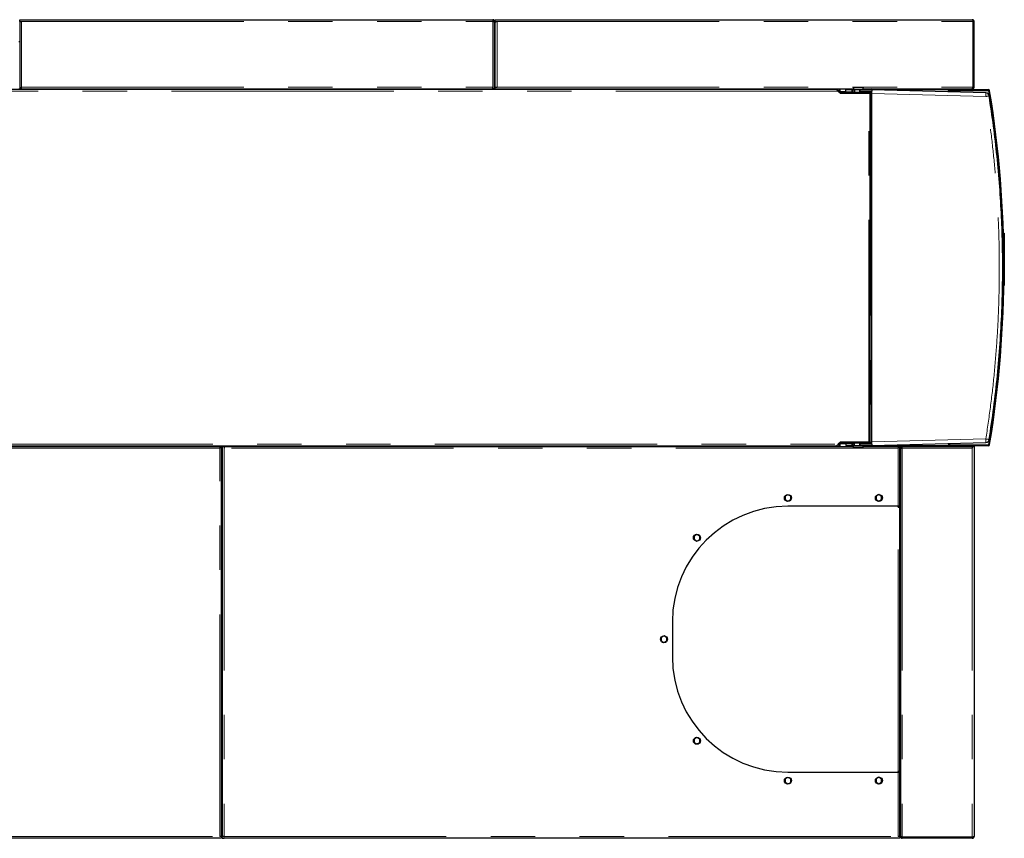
# Model space of a CAD drawing. Header units: millimetres. Extents: x 32 to 243, y 85 to 168.
# Tile 55 of 68: x 171 to 200, y 145 to 168. Entities that reach past the tile are written whole.
import ezdxf

# ---------------------------------------------------------------- set-up
doc = ezdxf.new("R2010")
doc.units = ezdxf.units.MM
doc.linetypes.add('PHANTOM', pattern=[12.7, 6.35, -1.27, 1.27, -1.27, 1.27, -1.27])

msp = doc.modelspace()

# ---------------------------------------------------------------- linework, layer by layer
at = {"color": 7, "linetype": 'Continuous', "lineweight": 25}
for p, q in [((171.391, 168.158), (171.391, 168.208)), ((171.391, 168.208), (171.441, 168.208)), ((171.391, 168.158), (171.441, 168.158)), ((171.391, 168.158), (171.391, 168.144)), ((171.391, 168.144), (171.391, 166.228)), ((171.416, 168.153), (171.416, 168.158)), ((171.441, 168.208), (184.911, 168.208)), ((184.911, 168.208), (184.911, 168.158)), ((184.961, 168.158), (184.936, 168.158)), ((184.936, 168.158), (184.936, 168.153)), ((184.961, 168.144), (184.961, 168.158)), ((184.961, 166.228), (184.961, 168.144)), ((184.981, 168.208), (185.031, 168.208)), ((184.981, 168.158), (184.981, 168.208)), ((184.981, 168.158), (185.031, 168.158)), ((184.981, 168.158), (184.981, 168.144)), ((184.981, 166.278), (184.981, 168.144)), ((185.006, 168.158), (185.006, 168.153)), ((185.031, 168.208), (198.611, 168.208)), ((198.629, 168.158), (198.629, 166.278)), ((198.661, 168.158), (198.636, 168.158)), ((198.636, 168.158), (198.636, 166.278)), ((198.661, 166.278), (198.661, 168.158)), ((184.981, 167.891), (184.96, 167.897)), ((184.961, 167.9), (184.961, 167.901)), ((184.973, 167.898), (184.972, 167.894)), ((171.391, 167.574), (171.371, 167.574)), ((184.981, 167.574), (184.961, 167.574)), ((184.978, 167.589), (184.98, 167.586)), ((184.981, 167.585), (184.98, 167.586)), ((171.441, 166.228), (171.441, 166.278)), ((184.911, 166.228), (184.911, 166.278)), ((184.981, 166.228), (184.981, 166.278)), ((184.981, 166.278), (185.031, 166.278)), ((198.636, 166.278), (198.661, 166.278)), ((194.733, 166.208), (157.826, 166.208)), ((171.371, 166.228), (171.391, 166.228)), ((171.441, 166.228), (171.391, 166.228)), ((171.441, 166.228), (184.911, 166.228)), ((172.787, 166.228), (172.787, 166.208)), ((172.839, 166.228), (172.839, 166.208)), ((172.943, 166.228), (172.943, 166.208)), ((172.995, 166.228), (172.995, 166.208)), ((182.787, 166.228), (182.787, 166.208)), ((182.839, 166.228), (182.839, 166.208)), ((182.943, 166.228), (182.943, 166.208)), ((182.995, 166.228), (182.995, 166.208)), ((184.961, 166.228), (184.911, 166.228)), ((184.961, 166.228), (184.981, 166.228)), ((184.981, 166.228), (195.215, 166.228)), ((186.057, 166.228), (186.057, 166.208)), ((186.109, 166.228), (186.109, 166.208)), ((186.213, 166.228), (186.213, 166.208)), ((186.265, 166.228), (186.265, 166.208)), ((194.057, 166.228), (194.057, 166.208)), ((194.109, 166.228), (194.109, 166.208)), ((194.213, 166.228), (194.213, 166.208)), ((194.265, 166.228), (194.265, 166.208)), ((194.627, 166.208), (194.627, 166.228)), ((194.819, 166.134), (194.758, 166.195)), ((194.778, 166.163), (194.846, 166.103)), ((194.801, 166.228), (194.801, 166.152)), ((194.815, 166.13), (194.819, 166.134)), ((194.836, 166.152), (194.836, 166.228)), ((194.836, 166.152), (194.836, 166.127)), ((194.836, 166.112), (194.836, 166.127)), ((194.852, 166.127), (194.836, 166.127)), ((194.852, 166.107), (194.842, 166.107)), ((194.846, 166.103), (195.652, 166.103)), ((194.852, 166.107), (194.852, 166.127)), ((195.682, 166.127), (194.852, 166.127)), ((195.682, 166.107), (194.852, 166.107)), ((195.001, 166.138), (195.001, 166.198)), ((195.181, 166.198), (195.001, 166.198)), ((195.181, 166.138), (195.001, 166.138)), ((195.181, 166.138), (195.181, 166.198)), ((195.181, 166.198), (195.19, 166.198)), ((195.19, 166.138), (195.181, 166.138)), ((195.19, 166.198), (195.19, 166.138)), ((195.197, 166.198), (195.19, 166.198)), ((195.19, 166.138), (195.197, 166.138)), ((195.197, 166.138), (195.197, 166.198)), ((195.197, 166.198), (195.244, 166.198)), ((195.244, 166.138), (195.197, 166.138)), ((195.215, 166.263), (195.22, 166.267)), ((195.494, 166.263), (195.215, 166.263)), ((195.215, 166.263), (195.215, 166.237)), ((195.215, 166.237), (195.215, 166.211)), ((195.215, 166.237), (195.215, 166.237)), ((195.215, 166.211), (195.219, 166.207)), ((195.215, 166.211), (195.495, 166.211)), ((195.491, 166.207), (195.219, 166.207)), ((195.22, 166.267), (195.49, 166.267)), ((195.244, 166.198), (195.244, 166.138)), ((195.244, 166.198), (195.245, 166.198)), ((195.245, 166.138), (195.244, 166.138)), ((195.245, 166.207), (195.245, 166.131)), ((195.245, 166.131), (195.249, 166.127)), ((195.245, 166.131), (195.465, 166.131)), ((195.355, 166.103), (195.355, 166.107)), ((195.407, 166.198), (195.401, 166.192)), ((195.405, 166.183), (195.401, 166.192)), ((195.401, 166.138), (195.401, 166.192)), ((195.401, 166.138), (195.405, 166.138)), ((195.405, 166.165), (195.405, 166.183)), ((195.405, 166.165), (195.741, 166.165)), ((195.405, 166.138), (195.405, 166.165)), ((195.741, 166.138), (195.405, 166.138)), ((195.741, 166.198), (195.407, 166.198)), ((195.461, 166.127), (195.465, 166.131)), ((195.465, 166.198), (195.465, 166.207)), ((195.465, 166.131), (195.465, 166.138)), ((195.49, 166.267), (195.494, 166.263)), ((195.491, 166.207), (195.495, 166.211)), ((195.494, 166.237), (195.494, 166.263)), ((195.494, 166.237), (195.495, 166.237)), ((195.495, 166.211), (195.495, 166.237)), ((195.495, 166.228), (198.597, 166.228)), ((195.534, 166.107), (195.533, 166.103)), ((195.545, 166.107), (195.545, 166.103)), ((195.601, 166.103), (195.601, 166.107)), ((195.652, 166.103), (195.697, 166.103)), ((195.682, 166.228), (195.682, 166.198)), ((195.682, 166.127), (195.682, 166.138)), ((195.682, 166.107), (195.682, 166.127)), ((195.69, 166.138), (195.69, 166.103)), ((195.697, 156.133), (195.697, 166.103)), ((195.697, 166.098), (195.706, 166.098)), ((195.706, 166.138), (195.706, 166.098)), ((198.998, 166.113), (195.741, 166.198)), ((195.741, 166.098), (195.741, 166.165)), ((195.741, 156.138), (195.741, 166.098)), ((197.92, 166.198), (197.92, 166.188)), ((197.92, 166.188), (197.933, 166.188)), ((197.933, 166.225), (197.933, 166.228)), ((197.933, 166.188), (197.942, 166.188)), ((197.942, 166.188), (197.942, 166.168)), ((197.942, 166.14), (197.942, 166.168)), ((197.962, 166.168), (197.962, 166.14)), ((197.962, 166.14), (197.962, 166.158)), ((197.982, 166.208), (199.067, 166.208)), ((199.067, 166.188), (197.982, 166.188)), ((197.992, 166.188), (199.054, 166.188)), ((198.597, 166.228), (198.611, 166.228)), ((198.611, 166.228), (198.611, 166.24)), ((199.054, 166.188), (199.094, 166.148)), ((199.506, 162.088), (199.506, 162.108)), ((199.506, 162.108), (199.526, 162.108)), ((199.506, 162.088), (199.506, 161.91)), ((199.526, 162.108), (199.526, 162.088)), ((199.526, 162.088), (199.526, 160.628)), ((199.471, 161.845), (199.471, 161.872)), ((199.471, 160.364), (199.471, 160.459)), ((199.526, 160.608), (199.511, 160.608)), ((199.526, 160.628), (199.526, 160.608)), ((157.826, 156.028), (194.733, 156.028)), ((157.851, 156.008), (177.111, 156.008)), ((177.111, 156.008), (177.111, 155.958)), ((177.111, 156.008), (177.161, 156.008)), ((177.161, 144.872), (177.161, 156.008)), ((177.181, 156.008), (177.181, 144.872)), ((177.181, 156.008), (177.231, 156.008)), ((177.231, 156.008), (195.209, 156.008)), ((177.231, 156.008), (177.231, 155.958)), ((194.627, 156.008), (194.627, 156.028)), ((194.758, 156.041), (194.819, 156.101)), ((194.846, 156.133), (194.778, 156.073)), ((194.801, 156.084), (194.801, 156.008)), ((194.819, 156.101), (194.815, 156.105)), ((194.836, 156.109), (194.836, 156.124)), ((194.836, 156.109), (194.852, 156.109)), ((194.836, 156.109), (194.836, 156.084)), ((194.836, 156.008), (194.836, 156.084)), ((194.842, 156.129), (194.852, 156.129)), ((195.652, 156.133), (194.846, 156.133)), ((194.852, 156.129), (194.852, 156.109)), ((194.852, 156.129), (195.682, 156.129)), ((194.852, 156.109), (195.682, 156.109)), ((195.001, 156.098), (195.001, 156.038)), ((195.001, 156.098), (195.181, 156.098)), ((195.001, 156.038), (195.181, 156.038)), ((195.181, 156.038), (195.181, 156.098)), ((195.181, 156.098), (195.19, 156.098)), ((195.19, 156.038), (195.181, 156.038)), ((195.19, 156.098), (195.19, 156.038)), ((195.197, 156.098), (195.19, 156.098)), ((195.19, 156.038), (195.197, 156.038)), ((195.197, 156.038), (195.197, 156.098)), ((195.197, 156.098), (195.239, 156.098)), ((195.239, 156.038), (195.197, 156.038)), ((195.213, 156.029), (195.209, 156.025)), ((195.209, 156.025), (195.209, 155.999)), ((195.489, 156.025), (195.209, 156.025)), ((195.209, 155.999), (195.209, 155.973)), ((195.209, 155.999), (195.209, 155.999)), ((195.209, 155.973), (195.488, 155.973)), ((195.214, 155.969), (195.209, 155.973)), ((195.213, 156.029), (195.485, 156.029)), ((195.484, 155.969), (195.214, 155.969)), ((195.243, 156.109), (195.239, 156.105)), ((195.239, 156.105), (195.239, 156.029)), ((195.459, 156.105), (195.239, 156.105)), ((195.349, 156.133), (195.349, 156.129)), ((195.401, 156.043), (195.401, 156.098)), ((195.405, 156.098), (195.401, 156.098)), ((195.401, 156.043), (195.405, 156.053)), ((195.401, 156.043), (195.407, 156.038)), ((195.405, 156.071), (195.405, 156.098)), ((195.405, 156.098), (195.741, 156.098)), ((195.741, 156.071), (195.405, 156.071)), ((195.405, 156.053), (195.405, 156.071)), ((195.407, 156.038), (195.741, 156.038)), ((195.459, 156.105), (195.455, 156.109)), ((195.459, 156.098), (195.459, 156.105)), ((195.459, 156.029), (195.459, 156.038)), ((195.488, 155.973), (195.484, 155.969)), ((195.489, 156.025), (195.485, 156.029)), ((195.489, 155.999), (195.488, 155.999)), ((195.488, 155.973), (195.488, 155.999)), ((195.489, 155.999), (195.489, 156.025)), ((195.489, 156.008), (196.491, 156.008)), ((195.545, 156.129), (195.545, 156.133)), ((195.601, 156.129), (195.601, 156.133)), ((195.697, 156.133), (195.652, 156.133)), ((195.682, 156.129), (195.682, 156.109)), ((195.682, 156.098), (195.682, 156.109)), ((195.682, 156.038), (195.682, 156.008)), ((195.69, 156.133), (195.69, 156.098)), ((195.706, 156.138), (195.697, 156.138)), ((195.706, 156.138), (195.706, 156.098)), ((195.741, 156.071), (195.741, 156.138)), ((195.741, 156.038), (198.998, 156.123)), ((196.491, 156.008), (196.491, 155.958)), ((196.491, 156.008), (196.541, 156.008)), ((196.541, 154.298), (196.541, 156.008)), ((196.541, 156.008), (196.6, 156.008)), ((196.561, 155.969), (196.586, 155.969)), ((196.561, 155.969), (196.561, 144.859)), ((196.6, 156.008), (196.6, 155.983)), ((196.6, 156.008), (198.597, 156.008)), ((197.92, 156.048), (197.92, 156.038)), ((197.933, 156.048), (197.92, 156.048)), ((197.942, 156.048), (197.933, 156.048)), ((197.933, 156.008), (197.933, 156.011)), ((197.942, 156.068), (197.942, 156.095)), ((197.942, 156.068), (197.942, 156.048)), ((197.962, 156.078), (197.962, 156.096)), ((197.962, 156.096), (197.962, 156.068)), ((197.982, 156.048), (199.067, 156.048)), ((199.067, 156.028), (197.982, 156.028)), ((199.054, 156.048), (197.992, 156.048)), ((198.611, 156.008), (198.597, 156.008)), ((198.606, 155.983), (198.611, 155.983)), ((198.611, 156.008), (198.611, 155.958)), ((198.611, 156.008), (198.661, 156.008)), ((198.661, 156.008), (198.661, 155.958)), ((198.661, 155.958), (198.661, 144.858)), ((199.094, 156.088), (199.054, 156.048)), ((177.181, 155.588), (177.161, 155.588)), ((196.541, 155.708), (196.561, 155.708)), ((177.181, 155.508), (177.161, 155.508)), ((196.541, 155.212), (196.561, 155.212)), ((196.541, 155.16), (196.561, 155.16)), ((196.541, 155.056), (196.561, 155.056)), ((196.541, 155.004), (196.561, 155.004)), ((193.344, 154.629), (193.261, 154.587)), ((193.261, 154.587), (193.261, 154.492)), ((193.261, 154.492), (193.338, 154.447)), ((193.338, 154.447), (193.421, 154.488)), ((193.421, 154.584), (193.344, 154.629)), ((193.421, 154.488), (193.421, 154.584)), ((195.944, 154.632), (195.861, 154.584)), ((195.861, 154.584), (195.861, 154.495)), ((195.861, 154.495), (195.938, 154.444)), ((195.938, 154.444), (196.021, 154.492)), ((196.021, 154.581), (195.944, 154.632)), ((196.021, 154.492), (196.021, 154.581)), ((196.491, 154.298), (193.341, 154.298)), ((196.491, 154.278), (196.491, 154.298)), ((196.541, 154.298), (196.491, 154.298)), ((196.491, 154.278), (196.541, 154.278)), ((196.516, 154.278), (196.516, 154.298)), ((196.541, 146.718), (196.541, 154.278)), ((190.744, 153.494), (190.661, 153.446)), ((190.661, 153.446), (190.661, 153.357)), ((190.661, 153.357), (190.738, 153.306)), ((190.738, 153.306), (190.821, 153.354)), ((190.821, 153.443), (190.744, 153.494)), ((190.821, 153.354), (190.821, 153.443)), ((196.561, 151.335), (196.541, 151.335)), ((196.561, 151.295), (196.541, 151.295)), ((196.561, 151.255), (196.541, 151.255)), ((196.561, 151.235), (196.541, 151.235)), ((190.041, 150.998), (190.041, 149.998)), ((196.561, 150.875), (196.541, 150.875)), ((189.804, 150.592), (189.721, 150.544)), ((189.721, 150.544), (189.721, 150.455)), ((189.881, 150.541), (189.804, 150.592)), ((189.881, 150.452), (189.881, 150.541)), ((189.721, 150.455), (189.798, 150.404)), ((189.798, 150.404), (189.881, 150.452)), ((196.541, 150.115), (196.561, 150.115)), ((196.561, 150.075), (196.541, 150.075)), ((196.541, 149.315), (196.561, 149.315)), ((196.561, 149.275), (196.541, 149.275)), ((196.541, 148.515), (196.561, 148.515)), ((196.561, 148.475), (196.541, 148.475)), ((196.541, 147.715), (196.561, 147.715)), ((190.744, 147.686), (190.661, 147.645)), ((190.661, 147.645), (190.661, 147.549)), ((190.661, 147.549), (190.738, 147.505)), ((190.738, 147.505), (190.821, 147.546)), ((190.821, 147.642), (190.744, 147.686)), ((190.821, 147.546), (190.821, 147.642)), ((196.561, 147.675), (196.541, 147.675)), ((196.541, 146.915), (196.561, 146.915)), ((193.341, 146.698), (196.491, 146.698)), ((196.491, 146.698), (196.491, 146.718)), ((196.541, 146.718), (196.491, 146.718)), ((196.491, 146.698), (196.541, 146.698)), ((196.541, 144.872), (196.541, 146.698)), ((193.344, 146.549), (193.261, 146.507)), ((193.261, 146.507), (193.261, 146.412)), ((193.261, 146.412), (193.338, 146.367)), ((193.338, 146.367), (193.421, 146.408)), ((193.421, 146.504), (193.344, 146.549)), ((193.421, 146.408), (193.421, 146.504)), ((195.944, 146.552), (195.861, 146.504)), ((195.861, 146.504), (195.861, 146.415)), ((195.861, 146.415), (195.938, 146.364)), ((195.938, 146.364), (196.021, 146.412)), ((196.021, 146.501), (195.944, 146.552)), ((196.021, 146.412), (196.021, 146.501)), ((196.541, 146.555), (196.561, 146.555)), ((196.561, 146.535), (196.541, 146.535)), ((196.561, 146.495), (196.541, 146.495)), ((196.541, 146.475), (196.561, 146.475)), ((196.541, 146.435), (196.561, 146.435)), ((196.541, 146.328), (196.561, 146.328)), ((196.541, 146.208), (196.561, 146.208)), ((196.541, 146.112), (196.561, 146.112)), ((196.541, 146.06), (196.561, 146.06)), ((196.541, 145.956), (196.561, 145.956)), ((196.541, 145.904), (196.561, 145.904)), ((177.161, 145.587), (177.181, 145.587)), ((177.181, 145.448), (177.161, 145.448)), ((196.561, 145.448), (196.541, 145.448)), ((196.541, 145.232), (196.561, 145.232)), ((196.541, 145.18), (196.561, 145.18)), ((196.541, 145.076), (196.561, 145.076)), ((196.541, 145.024), (196.561, 145.024)), ((177.111, 144.808), (157.851, 144.808)), ((177.161, 144.858), (177.111, 144.858)), ((177.161, 144.808), (177.111, 144.808)), ((177.136, 144.858), (177.136, 144.863)), ((177.161, 144.858), (177.161, 144.872)), ((177.161, 144.858), (177.161, 144.808)), ((177.181, 144.872), (177.181, 144.858)), ((177.181, 144.808), (177.181, 144.858)), ((177.181, 144.858), (177.231, 144.858)), ((177.181, 144.808), (177.231, 144.808)), ((177.206, 144.863), (177.206, 144.858)), ((196.491, 144.808), (177.231, 144.808)), ((196.541, 144.858), (196.491, 144.858)), ((196.541, 144.808), (196.491, 144.808)), ((196.541, 144.858), (196.541, 144.872)), ((196.541, 144.858), (196.541, 144.808)), ((196.561, 144.858), (196.561, 144.859)), ((198.611, 144.84), (196.611, 144.84)), ((196.611, 144.833), (196.611, 144.808)), ((198.611, 144.833), (196.611, 144.833)), ((198.611, 144.808), (196.611, 144.808)), ((196.736, 144.833), (196.736, 144.84)), ((198.476, 144.833), (198.521, 144.84)), ((198.476, 144.833), (198.476, 144.84)), ((198.611, 144.833), (198.611, 144.84)), ((198.611, 144.808), (198.611, 144.833))]:
    msp.add_line(p, q, dxfattribs=at)
at = {"color": 8, "linetype": 'PHANTOM', "lineweight": 18}
for p, q in [((171.441, 168.158), (171.441, 166.278)), ((171.441, 168.158), (184.911, 168.158)), ((184.911, 166.278), (184.911, 168.158)), ((185.031, 168.158), (198.629, 168.158)), ((185.031, 168.158), (185.031, 166.278)), ((184.961, 167.712), (184.981, 167.705)), ((171.441, 166.278), (184.911, 166.278)), ((185.031, 166.278), (198.629, 166.278)), ((194.778, 166.163), (157.856, 166.163)), ((195.001, 166.152), (194.836, 166.152)), ((195.652, 156.133), (195.652, 166.103)), ((195.706, 166.098), (195.706, 156.138)), ((195.741, 166.198), (197.92, 166.198)), ((195.741, 166.098), (198.998, 166.013)), ((197.933, 166.14), (197.933, 166.188)), ((199.526, 162.088), (199.506, 162.088)), ((199.512, 160.628), (199.526, 160.628)), ((195.741, 156.138), (198.998, 156.223)), ((177.111, 155.958), (157.851, 155.958)), ((157.856, 156.073), (194.778, 156.073)), ((177.111, 144.858), (177.111, 155.958)), ((177.161, 156.003), (177.181, 156.003)), ((196.491, 155.958), (177.231, 155.958)), ((177.231, 155.958), (177.231, 144.858)), ((194.836, 156.084), (195.001, 156.084)), ((197.92, 156.038), (195.741, 156.038)), ((196.491, 154.298), (196.491, 155.958)), ((196.541, 155.968), (196.561, 155.968)), ((196.586, 155.968), (196.608, 155.968)), ((198.611, 155.958), (196.611, 155.958)), ((196.611, 155.958), (196.611, 144.84)), ((197.933, 156.048), (197.933, 156.095)), ((198.611, 155.958), (198.611, 144.84)), ((196.491, 146.718), (196.491, 154.278)), ((196.491, 144.858), (196.491, 146.698)), ((177.181, 145.528), (177.162, 145.528)), ((196.561, 145.528), (196.541, 145.528)), ((157.851, 144.858), (177.111, 144.858)), ((177.231, 144.858), (196.491, 144.858))]:
    msp.add_line(p, q, dxfattribs=at)
at = {"color": 7, "linetype": 'Continuous', "lineweight": 25, "flags": 128}
msp.add_lwpolyline([(184.981, 167.671), (184.966, 167.677), (184.961, 167.679)], dxfattribs=at)
at = {"color": 8, "linetype": 'PHANTOM', "lineweight": 18, "flags": 128}
msp.add_lwpolyline([(184.968, 167.574), (184.972, 167.578), (184.976, 167.581), (184.978, 167.584), (184.98, 167.586), (184.98, 167.586)], dxfattribs=at)
at = {"color": 7, "linetype": 'Continuous', "lineweight": 25}
for centre in [(193.341, 154.538), (195.941, 154.538), (190.741, 153.4), (189.801, 150.498), (190.741, 147.595), (193.341, 146.458), (195.941, 146.458)]:
    msp.add_circle(centre, 0.1, dxfattribs=at)
for centre, radius, start, end in [((184.691, 166.928), 1.01, 73.3194, 73.778), ((184.986, 167.638), 0.025, 180, 258.463), ((184.986, 167.638), 0.05, 240, 264.2608), ((195.75, 166.198), 0.0595, 150.447, 180.6047), ((195.733, 166.201), 0.0273, 98.1731, 186.3178), ((197.951, 166.199), 0.0316, 125.4265, 182.479), ((197.982, 166.168), 0.04, 90, 180), ((197.992, 166.158), 0.03, 90, 180), ((197.982, 166.168), 0.02, 90, 180), ((198.996, 166.013), 0.1, 8.9911, 88.5), ((199.067, 166.168), 0.04, 9.2609, 90), ((199.067, 166.168), 0.02, 9.2609, 90), ((168.096, 161.118), 31.4, 350.7391, 9.2609), ((168.1, 161.118), 31.4, 350.782, 9.218), ((168.096, 161.118), 31.42, 350.7391, 9.2609), ((198.996, 156.223), 0.1, 271.5, 351.0089), ((195.75, 156.037), 0.0595, 179.3916, 209.5578), ((195.733, 156.035), 0.0273, 173.6808, 261.8305), ((197.951, 156.036), 0.0316, 177.522, 234.5745), ((197.982, 156.068), 0.04, 180, 270), ((197.992, 156.078), 0.03, 180, 270), ((197.982, 156.068), 0.02, 180, 270), ((199.067, 156.068), 0.02, 270, 350.7391), ((199.067, 156.068), 0.04, 270, 350.7391), ((193.341, 150.998), 3.3, 90, 180), ((196.351, 152.708), 0.2, 341.8051, 18.1949), ((196.351, 151.508), 0.2, 341.8051, 18.1949), ((193.341, 149.998), 3.3, 180, 270), ((177.186, 145.523), 0.05, 95.7392, 120), ((177.186, 145.523), 0.025, 101.537, 180), ((177.186, 145.378), 0.05, 95.7392, 120), ((177.186, 145.378), 0.025, 101.537, 180), ((196.566, 145.378), 0.05, 95.7392, 120), ((196.566, 145.378), 0.025, 101.537, 180)]:
    msp.add_arc(centre, radius, start, end, dxfattribs=at)
at = {"color": 8, "linetype": 'PHANTOM', "lineweight": 18}
for centre in [(198.042, 166.063), (198.042, 156.173)]:
    msp.add_arc(centre, 0.957, 357.0072, 2.9928, dxfattribs=at)
at = {"color": 7, "linetype": 'Continuous', "lineweight": 25}
for points, knots in [([(171.391, 168.144), (171.392, 168.145), (171.393, 168.147), (171.402, 168.15), (171.415, 168.153), (171.429, 168.156), (171.438, 168.157), (171.441, 168.158)], [0, 0, 0, 0, 0.218112, 0.436295, 0.654479, 0.87265, 1, 1, 1, 1]), ([(184.961, 168.158), (184.961, 168.164), (184.959, 168.175), (184.95, 168.19), (184.937, 168.201), (184.923, 168.207), (184.914, 168.208), (184.911, 168.208)], [0, 0, 0, 0, 0.218147, 0.436332, 0.654486, 0.872647, 1, 1, 1, 1]), ([(184.936, 168.158), (184.936, 168.161), (184.935, 168.167), (184.93, 168.175), (184.923, 168.18), (184.916, 168.183), (184.912, 168.183), (184.911, 168.183)], [0, 0, 0, 0, 0.228377, 0.456703, 0.68498, 0.91333, 1, 1, 1, 1]), ([(184.911, 168.158), (184.917, 168.157), (184.928, 168.155), (184.943, 168.152), (184.955, 168.149), (184.96, 168.146), (184.961, 168.144), (184.961, 168.144)], [0, 0, 0, 0, 0.218185, 0.436306, 0.654472, 0.872648, 1, 1, 1, 1]), ([(184.981, 168.144), (184.982, 168.145), (184.983, 168.147), (184.992, 168.15), (185.005, 168.153), (185.019, 168.156), (185.028, 168.157), (185.031, 168.158)], [0, 0, 0, 0, 0.218114, 0.436313, 0.654476, 0.872649, 1, 1, 1, 1]), ([(198.611, 168.208), (198.612, 168.207), (198.615, 168.206), (198.619, 168.197), (198.623, 168.184), (198.626, 168.17), (198.628, 168.161), (198.629, 168.158)], [0, 0, 0, 0, 0.220248, 0.440473, 0.660745, 0.880981, 1, 1, 1, 1]), ([(198.661, 168.158), (198.661, 168.164), (198.659, 168.175), (198.65, 168.19), (198.637, 168.202), (198.623, 168.207), (198.614, 168.208), (198.611, 168.208)], [0, 0, 0, 0, 0.220239, 0.440459, 0.660718, 0.880942, 1, 1, 1, 1]), ([(198.636, 168.158), (198.636, 168.161), (198.635, 168.167), (198.63, 168.175), (198.626, 168.178), (198.624, 168.179)], [0, 0, 0, 0, 0.364393, 0.728824, 1, 1, 1, 1]), ([(198.636, 168.158), (198.636, 168.157), (198.635, 168.155), (198.632, 168.152), (198.629, 168.151), (198.629, 168.151)], [0, 0, 0, 0, 0.469552, 0.939068, 1, 1, 1, 1]), ([(198.629, 166.278), (198.627, 166.272), (198.622, 166.26), (198.614, 166.244), (198.607, 166.232), (198.601, 166.228), (198.598, 166.228), (198.597, 166.228)], [0, 0, 0, 0, 0.23196, 0.464025, 0.696063, 0.928096, 1, 1, 1, 1]), ([(198.611, 166.228), (198.617, 166.228), (198.629, 166.23), (198.645, 166.24), (198.656, 166.254), (198.661, 166.268), (198.661, 166.276), (198.661, 166.278)], [0, 0, 0, 0, 0.231978, 0.464023, 0.696048, 0.928086, 1, 1, 1, 1]), ([(198.619, 166.254), (198.619, 166.254), (198.624, 166.255), (198.63, 166.261), (198.635, 166.269), (198.636, 166.275), (198.636, 166.278)], [0, 0, 0, 0, 0.059074, 0.407485, 0.756074, 1, 1, 1, 1]), ([(198.626, 166.272), (198.627, 166.272), (198.631, 166.273), (198.635, 166.275), (198.636, 166.277), (198.636, 166.278)], [0, 0, 0, 0, 0.126294, 0.563132, 1, 1, 1, 1]), ([(194.733, 166.208), (194.736, 166.207), (194.744, 166.206), (194.755, 166.195), (194.766, 166.18), (194.774, 166.169), (194.778, 166.163)], [0, 0, 0, 0, 0.2499768, 0.499991, 0.750002, 1, 1, 1, 1]), ([(194.758, 166.195), (194.756, 166.197), (194.752, 166.201), (194.747, 166.203), (194.744, 166.204)], [0, 0, 0, 0, 0.501168, 1, 1, 1, 1]), ([(194.836, 166.127), (194.835, 166.127), (194.832, 166.127), (194.827, 166.129), (194.822, 166.131), (194.82, 166.133), (194.819, 166.134)], [0, 0, 0, 0, 0.250062, 0.500101, 0.749969, 1, 1, 1, 1]), ([(195.741, 166.198), (195.741, 166.197), (195.741, 166.196), (195.741, 166.189), (195.741, 166.179), (195.741, 166.17), (195.741, 166.165)], [0, 0, 0, 0, 0.260163, 0.513535, 0.760151, 1, 1, 1, 1]), ([(198.625, 166.269), (198.627, 166.269), (198.631, 166.27), (198.633, 166.27), (198.635, 166.27)], [0, 0, 0, 0, 0.467136, 1, 1, 1, 1]), ([(199.094, 156.207), (199.14, 156.511), (199.231, 157.119), (199.333, 158.035), (199.41, 158.952), (199.46, 159.871), (199.483, 160.79), (199.48, 161.691), (199.451, 162.575), (199.399, 163.441), (199.322, 164.306), (199.223, 165.169), (199.137, 165.742), (199.094, 166.028)], [0, 0, 0, 0, 0.09349, 0.186908, 0.280254, 0.373528, 0.46673, 0.55989, 0.647785, 0.735743, 0.823765, 0.911851, 1, 1, 1, 1]), ([(194.778, 156.073), (194.774, 156.067), (194.766, 156.055), (194.755, 156.04), (194.744, 156.03), (194.736, 156.029), (194.733, 156.028)], [0, 0, 0, 0, 0.250002, 0.500006, 0.750017, 1, 1, 1, 1]), ([(194.744, 156.031), (194.747, 156.033), (194.752, 156.035), (194.756, 156.039), (194.758, 156.041)], [0, 0, 0, 0, 0.498847, 1, 1, 1, 1]), ([(194.819, 156.101), (194.82, 156.102), (194.822, 156.105), (194.827, 156.107), (194.832, 156.108), (194.835, 156.109), (194.836, 156.109)], [0, 0, 0, 0, 0.250033, 0.499904, 0.74993, 1, 1, 1, 1]), ([(195.741, 156.071), (195.741, 156.066), (195.741, 156.056), (195.741, 156.046), (195.741, 156.039), (195.741, 156.038), (195.741, 156.038)], [0, 0, 0, 0, 0.2398483, 0.4864701, 0.7398361, 1, 1, 1, 1]), ([(196.561, 155.969), (196.562, 155.968), (196.563, 155.966), (196.575, 155.963), (196.591, 155.961), (196.605, 155.959), (196.611, 155.958)], [0, 0, 0, 0, 0.250011, 0.499969, 0.749974, 1, 1, 1, 1]), ([(196.586, 155.969), (196.586, 155.968), (196.587, 155.966), (196.593, 155.963), (196.601, 155.961), (196.608, 155.959), (196.611, 155.958)], [0, 0, 0, 0, 0.249947, 0.499992, 0.749926, 1, 1, 1, 1]), ([(196.611, 155.958), (196.61, 155.964), (196.608, 155.977), (196.606, 155.994), (196.603, 156.006), (196.601, 156.007), (196.6, 156.008)], [0, 0, 0, 0, 0.249999, 0.500017, 0.749978, 1, 1, 1, 1]), ([(196.611, 155.958), (196.61, 155.961), (196.608, 155.968), (196.606, 155.976), (196.603, 155.982), (196.601, 155.982), (196.6, 155.983)], [0, 0, 0, 0, 0.250001, 0.500059, 0.750055, 1, 1, 1, 1]), ([(198.597, 156.008), (198.598, 156.007), (198.6, 156.006), (198.603, 155.997), (198.606, 155.984), (198.609, 155.97), (198.61, 155.961), (198.611, 155.958)], [0, 0, 0, 0, 0.218129, 0.436311, 0.654473, 0.872656, 1, 1, 1, 1]), ([(177.161, 144.872), (177.161, 144.871), (177.159, 144.869), (177.15, 144.866), (177.137, 144.863), (177.123, 144.86), (177.114, 144.858), (177.111, 144.858)], [0, 0, 0, 0, 0.218115, 0.436305, 0.65447, 0.872649, 1, 1, 1, 1]), ([(177.231, 144.858), (177.225, 144.859), (177.214, 144.861), (177.199, 144.864), (177.187, 144.867), (177.182, 144.87), (177.181, 144.871), (177.181, 144.872)], [0, 0, 0, 0, 0.21818, 0.436326, 0.654486, 0.872651, 1, 1, 1, 1]), ([(196.541, 144.872), (196.541, 144.871), (196.539, 144.869), (196.53, 144.866), (196.517, 144.863), (196.503, 144.86), (196.494, 144.858), (196.491, 144.858)], [0, 0, 0, 0, 0.218112, 0.436314, 0.654475, 0.872651, 1, 1, 1, 1]), ([(196.611, 144.84), (196.605, 144.841), (196.594, 144.844), (196.578, 144.849), (196.567, 144.853), (196.562, 144.857), (196.561, 144.859), (196.561, 144.859)], [0, 0, 0, 0, 0.221274, 0.442591, 0.663856, 0.885135, 1, 1, 1, 1]), ([(196.561, 144.858), (196.562, 144.852), (196.563, 144.84), (196.573, 144.824), (196.588, 144.812), (196.601, 144.808), (196.609, 144.808), (196.611, 144.808)], [0, 0, 0, 0, 0.23187, 0.463778, 0.695716, 0.927676, 1, 1, 1, 1]), ([(196.59, 144.845), (196.591, 144.843), (196.594, 144.838), (196.602, 144.834), (196.609, 144.833), (196.611, 144.833)], [0, 0, 0, 0, 0.285272, 0.705165, 1, 1, 1, 1]), ([(196.602, 144.842), (196.603, 144.841), (196.603, 144.838), (196.603, 144.835), (196.604, 144.834)], [0, 0, 0, 0, 0.378223, 1, 1, 1, 1]), ([(196.605, 144.841), (196.605, 144.841), (196.606, 144.838), (196.608, 144.834), (196.61, 144.833), (196.611, 144.833)], [0, 0, 0, 0, 0.070596, 0.535348, 1, 1, 1, 1]), ([(198.661, 144.858), (198.661, 144.857), (198.659, 144.854), (198.65, 144.85), (198.637, 144.846), (198.623, 144.843), (198.614, 144.841), (198.611, 144.84)], [0, 0, 0, 0, 0.220239, 0.440453, 0.660715, 0.88094, 1, 1, 1, 1]), ([(198.611, 144.808), (198.617, 144.808), (198.628, 144.81), (198.644, 144.819), (198.655, 144.832), (198.66, 144.846), (198.661, 144.855), (198.661, 144.858)], [0, 0, 0, 0, 0.2202411, 0.4404768, 0.6607235, 0.8809688, 1, 1, 1, 1]), ([(198.611, 144.833), (198.614, 144.833), (198.62, 144.834), (198.628, 144.838), (198.631, 144.843), (198.632, 144.845)], [0, 0, 0, 0, 0.364372, 0.728781, 1, 1, 1, 1])]:
    msp.add_open_spline(points, degree=3, knots=knots, dxfattribs=at)
at = {"color": 8, "linetype": 'PHANTOM', "lineweight": 18}
for points, knots in [([(184.961, 167.842), (184.966, 167.841), (184.973, 167.84), (184.98, 167.837), (184.981, 167.837)], [0, 0, 0, 0, 0.758306, 1, 1, 1, 1]), ([(198.998, 166.013), (199.011, 166.014), (199.03, 166.018), (199.052, 166.021), (199.067, 166.024), (199.079, 166.026), (199.091, 166.028), (199.093, 166.028), (199.094, 166.028)], [0, 0, 0, 0, 0.239816, 0.384583, 0.499982, 0.631426, 0.760194, 1, 1, 1, 1]), ([(198.998, 156.223), (199.043, 156.525), (199.134, 157.129), (199.236, 158.04), (199.313, 158.954), (199.363, 159.871), (199.386, 160.79), (199.382, 161.691), (199.353, 162.575), (199.301, 163.439), (199.225, 164.3), (199.126, 165.158), (199.041, 165.728), (198.998, 166.013)], [0, 0, 0, 0, 0.093197, 0.186367, 0.279671, 0.373138, 0.466603, 0.560103, 0.648221, 0.736357, 0.824281, 0.912126, 1, 1, 1, 1]), ([(198.998, 156.223), (199.011, 156.221), (199.03, 156.218), (199.052, 156.214), (199.067, 156.212), (199.079, 156.21), (199.091, 156.208), (199.093, 156.208), (199.094, 156.207)], [0, 0, 0, 0, 0.239816, 0.384584, 0.499982, 0.631427, 0.760195, 1, 1, 1, 1])]:
    msp.add_open_spline(points, degree=3, knots=knots, dxfattribs=at)

doc.saveas('drawing.dxf')
